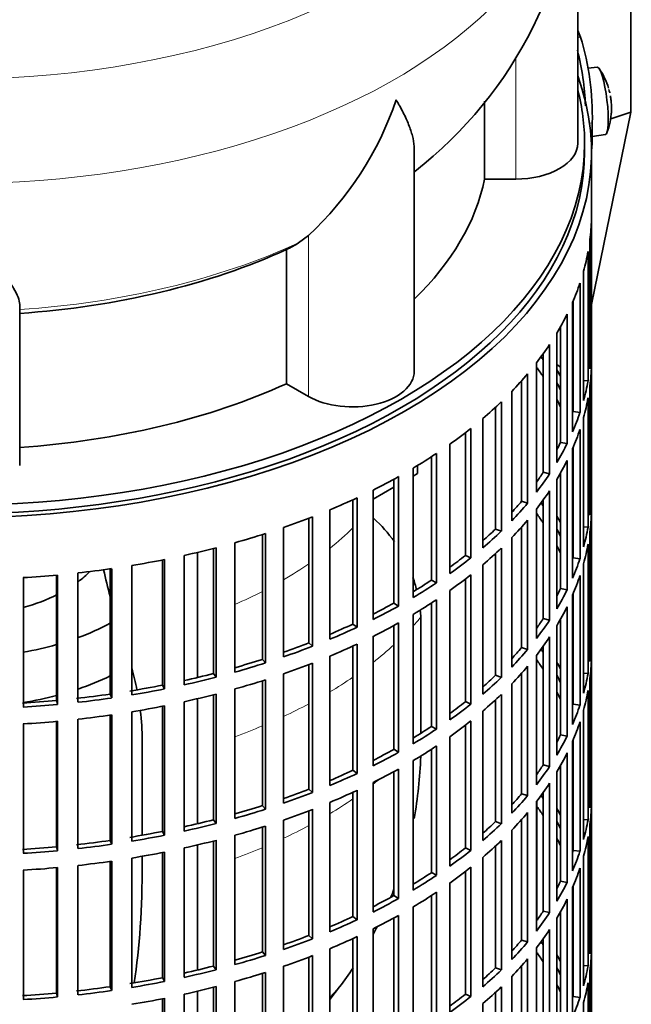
# Model space of a CAD drawing. Header units: millimetres. Extents: x 160 to 768, y -1620 to 1578.
# Tile 4 of 19: x 679 to 768, y -1510 to -1367. Entities that reach past the tile are written whole.
import ezdxf

# ---------------------------------------------------------------- set-up
doc = ezdxf.new("R2010")
doc.units = ezdxf.units.MM
for name, color, linetype in [('M5X8_UNI7687', 7, 'Continuous'), ('VSI134_DIFFUSORE', 7, 'Continuous'), ('VSI134_FILTRO_A', 7, 'Continuous'), ('VSI134_GIUNTO_8×', 7, 'Continuous'), ('VSI134_SUPPORTO_', 7, 'Continuous'), ('VSI134_TERMINALE', 7, 'Continuous')]:
    doc.layers.add(name, color=color, linetype=linetype)

# ---------------------------------------------------------------- blocks, each defined once
blk = doc.blocks.new('SE4')
at = {"layer": 'M5X8_UNI7687', "color": 7, "linetype": 'Continuous', "lineweight": 35}
for p, q in [((762.67, -1373.56), (761.37, -1373.69)), ((761.94, -1383.64), (763.87, -1383.35))]:
    blk.add_line(p, q, dxfattribs=at)
for centre, radius, start, end in [((754.75, -1379.5), 10, 16.6957, 35.0127), ((754.75, -1379.5), 10, 12.7429, 13.5278), ((1130.85, -1322.95), 370.34, 188.5064, 188.6141), ((754.75, -1379.5), 10, 338.98, 357.2751)]:
    blk.add_arc(centre, radius, start, end, dxfattribs=at)
for centre, major_axis, ratio, start_param, end_param in [((763.26, -1378.46), (0.6, -4.89), 0.169759, 0.004788, 3.136805), ((754.73, -1379.41), (-9.78, -2.08), 0.810411, 3.163117, 3.206609), ((754.77, -1379.63), (-9.94, -1.06), 0.589949, 3.053564, 3.168123), ((756.28, -1377.51), (7.36, -5.62), 0.747167, 0.443437, 0.593129)]:
    blk.add_ellipse(centre, major_axis=major_axis, ratio=ratio, start_param=start_param, end_param=end_param, dxfattribs=at)
at = {"layer": 'VSI134_DIFFUSORE', "color": 7, "linetype": 'Continuous', "lineweight": 35}
for p, q in [((759.85, -1384.61), (759.85, -1341.56)), ((746.32, -1378.49), (746.32, -1389.81)), ((736.13, -1417.68), (736.13, -1385.54)), ((746.32, -1389.81), (750.85, -1389.81)), ((720.76, -1398.01), (719.34, -1399.06)), ((717.56, -1400.03), (717.56, -1419.51)), ((678.85, -1431.38), (678.85, -1408.03)), ((717.56, -1419.51), (720.76, -1421.36))]:
    blk.add_line(p, q, dxfattribs=at)
at = {"layer": 'VSI134_DIFFUSORE', "color": 4, "linetype": 'Continuous', "lineweight": 9}
for p, q in [((750.85, -1389.81), (750.85, -1372.1)), ((720.76, -1421.36), (720.76, -1398.01))]:
    blk.add_line(p, q, dxfattribs=at)
at = {"layer": 'VSI134_DIFFUSORE', "color": 7, "linetype": 'Continuous', "lineweight": 35}
for centre, radius, start, end in [((698.53, -1340.36), 61.29, 307.9527, 358.8753), ((688.26, -1363.05), 47.73, 312.9143, 341.3628), ((711.43, -1386.67), 14.7, 294.6434, 302.5491)]:
    blk.add_arc(centre, radius, start, end, dxfattribs=at)
at = {"layer": 'VSI134_DIFFUSORE', "color": 4, "linetype": 'Continuous', "lineweight": 9}
for centre, major_axis, start_param, end_param in [((669.85, -1325.84), (85.67, 0), 2.812546, 6.283185), ((669.85, -1338.6), (-89.83, 0), 0, 3.20894), ((669.85, -1363.14), (79.5, 0), 4.82584, 5.384336)]:
    blk.add_ellipse(centre, major_axis=major_axis, ratio=0.57735, start_param=start_param, end_param=end_param, dxfattribs=at)
at = {"layer": 'VSI134_DIFFUSORE', "color": 7, "linetype": 'Continuous', "lineweight": 35}
for centre, major_axis, start_param, end_param in [((750.85, -1384.61), (-9, 0), 1.570796, 3.141593), ((669.85, -1384.61), (77, 0), 5.749077, 6.166034), ((669.85, -1365.14), (77, 0), 4.82954, 5.380636), ((727.13, -1417.68), (-9, 0), 0.785398, 3.141593), ((669.85, -1384.61), (77, 0), 4.82954, 5.380636)]:
    blk.add_ellipse(centre, major_axis=major_axis, ratio=0.57735, start_param=start_param, end_param=end_param, dxfattribs=at)
for points, knots in [([(736.13, -1385.55), (736.13, -1385.4), (736.12, -1385.24), (736.07, -1384.58), (735.99, -1384.07), (735.72, -1383.01), (735.53, -1382.46), (735.08, -1381.33), (734.82, -1380.75), (734.36, -1379.86), (734.2, -1379.55), (733.94, -1379.09), (733.86, -1378.94), (733.68, -1378.62), (733.58, -1378.46), (733.49, -1378.31)], [0.4604904, 0.4604904, 0.4604904, 0.4604904, 0.5, 0.5, 0.625, 0.625, 0.75, 0.75, 0.875, 0.875, 0.9375, 0.9375, 0.96875, 0.96875, 1, 1, 1, 1]), ([(678.85, -1408.03), (678.85, -1407.71), (678.76, -1407.35), (678.45, -1406.55), (678.23, -1406.11), (677.81, -1405.39), (677.66, -1405.14), (677.34, -1404.63), (677.17, -1404.36), (676.63, -1403.54), (676.23, -1402.96), (675.39, -1401.74), (674.94, -1401.1), (673.99, -1399.75), (673.5, -1399.04), (672.48, -1397.56), (671.96, -1396.79), (671.18, -1395.6), (670.91, -1395.2), (670.52, -1394.58), (670.38, -1394.37), (670.12, -1393.95), (669.98, -1393.74), (669.85, -1393.53)], [0, 0, 0, 0, 0.125, 0.125, 0.25, 0.25, 0.3125, 0.3125, 0.375, 0.375, 0.5, 0.5, 0.625, 0.625, 0.75, 0.75, 0.875, 0.875, 0.9375, 0.9375, 0.96875, 0.96875, 1, 1, 1, 1])]:
    blk.add_open_spline(points, degree=3, knots=knots, dxfattribs=at)
at = {"layer": 'VSI134_FILTRO_A', "color": 7, "linetype": 'Continuous', "lineweight": 35}
for p, q in [((761.85, -1549.95), (761.85, -1385.84)), ((761.84, -1395.69), (761.84, -1414.47)), ((761.62, -1398.58), (761.62, -1417.36)), ((761.36, -1400.32), (761.36, -1419.1)), ((760.7, -1403.18), (760.7, -1421.96)), ((760.18, -1404.9), (760.18, -1423.68)), ((759.2, -1407.48), (759.2, -1423.56)), ((759.09, -1407.72), (759.09, -1426.5)), ((758.31, -1409.41), (758.31, -1428.19)), ((757.36, -1411.22), (757.36, -1428.02)), ((756.81, -1412.16), (756.81, -1430.94)), ((755.77, -1413.81), (755.77, -1432.58)), ((761.62, -1414.47), (761.84, -1414.47)), ((754.85, -1415.14), (754.85, -1432.36)), ((753.86, -1416.47), (753.86, -1435.25)), ((761.84, -1416.92), (761.84, -1435.7)), ((751.69, -1419.08), (751.69, -1436.57)), ((752.58, -1418.06), (752.58, -1436.84)), ((760.7, -1419.05), (761.36, -1419.1)), ((761.62, -1419.81), (761.62, -1438.59)), ((750.27, -1420.62), (750.27, -1439.4)), ((761.36, -1421.55), (761.36, -1440.33)), ((747.91, -1422.93), (747.91, -1440.6)), ((748.76, -1422.13), (748.76, -1440.91)), ((746.07, -1424.57), (746.07, -1443.35)), ((759.2, -1423.56), (760.18, -1423.68)), ((760.7, -1424.41), (760.7, -1443.19)), ((744.33, -1426), (744.33, -1444.78)), ((760.18, -1426.13), (760.18, -1444.91)), ((743.54, -1426.62), (743.54, -1444.43)), ((741.29, -1428.29), (741.29, -1447.07)), ((757.36, -1428.02), (758.31, -1428.19)), ((759.09, -1428.95), (759.09, -1447.73)), ((759.2, -1428.7), (759.2, -1444.79)), ((738.61, -1430.11), (738.61, -1448.02)), ((739.34, -1429.63), (739.34, -1448.41)), ((735.97, -1431.76), (735.97, -1450.53)), ((758.31, -1430.64), (758.31, -1449.42)), ((733.15, -1433.37), (733.15, -1451.35)), ((733.82, -1432.99), (733.82, -1451.77)), ((754.85, -1432.36), (755.77, -1432.58)), ((757.36, -1432.44), (757.36, -1449.24)), ((756.81, -1433.39), (756.81, -1452.17)), ((727.82, -1436.07), (727.82, -1454.84)), ((730.14, -1434.94), (730.14, -1453.72)), ((755.77, -1435.03), (755.77, -1453.81)), ((761.62, -1435.7), (761.84, -1435.7)), ((727.21, -1436.35), (727.21, -1454.39)), ((751.69, -1436.57), (752.58, -1436.84)), ((754.85, -1436.37), (754.85, -1453.59)), ((720.83, -1439.03), (720.83, -1457.12)), ((721.37, -1438.83), (721.37, -1457.6)), ((723.85, -1437.82), (723.85, -1456.6)), ((753.86, -1437.7), (753.86, -1456.48)), ((761.84, -1438.15), (761.84, -1456.93)), ((717.15, -1440.38), (717.15, -1459.16)), ((751.69, -1440.31), (751.69, -1457.8)), ((752.58, -1439.29), (752.58, -1458.07)), ((760.7, -1440.28), (761.36, -1440.33)), ((714.07, -1441.4), (714.07, -1459.52)), ((714.53, -1441.25), (714.53, -1460.03)), ((747.91, -1440.6), (748.76, -1440.91)), ((750.27, -1441.85), (750.27, -1460.63)), ((761.62, -1441.04), (761.62, -1459.82)), ((707.35, -1443.32), (707.35, -1462.1)), ((710.1, -1442.58), (710.1, -1461.36)), ((748.76, -1443.36), (748.76, -1462.14)), ((761.36, -1442.78), (761.36, -1461.56)), ((702.73, -1444.43), (702.73, -1463.21)), ((706.97, -1443.42), (706.97, -1461.57)), ((743.54, -1444.43), (744.33, -1444.78)), ((747.91, -1444.16), (747.91, -1461.83)), ((759.2, -1444.79), (760.18, -1444.91)), ((695.12, -1445.89), (695.12, -1464.67)), ((699.59, -1445.08), (699.59, -1463.25)), ((699.89, -1445.02), (699.89, -1463.8)), ((746.07, -1445.79), (746.07, -1464.57)), ((760.7, -1445.64), (760.7, -1464.42)), ((679.38, -1447.65), (679.38, -1466.43)), ((684.2, -1447.29), (684.2, -1465.48)), ((684.33, -1447.27), (684.33, -1466.05)), ((687.31, -1446.97), (687.31, -1465.75)), ((691.98, -1446.38), (691.98, -1464.56)), ((692.2, -1446.35), (692.2, -1465.12)), ((744.33, -1447.23), (744.33, -1466.01)), ((760.18, -1447.36), (760.18, -1466.14)), ((738.61, -1448.02), (739.34, -1448.41)), ((743.54, -1447.85), (743.54, -1465.65)), ((741.29, -1449.52), (741.29, -1468.3)), ((757.36, -1449.24), (758.31, -1449.42)), ((759.09, -1450.18), (759.09, -1468.96)), ((759.2, -1449.93), (759.2, -1466.02)), ((733.15, -1451.35), (733.82, -1451.77)), ((738.61, -1451.34), (738.61, -1469.25)), ((739.34, -1450.86), (739.34, -1469.64)), ((758.31, -1451.87), (758.31, -1470.65)), ((735.97, -1452.98), (735.97, -1471.76)), ((727.21, -1454.39), (727.82, -1454.84)), ((733.15, -1454.59), (733.15, -1472.57)), ((733.82, -1454.22), (733.82, -1473)), ((754.85, -1453.59), (755.77, -1453.81)), ((756.81, -1454.62), (756.81, -1473.4)), ((757.36, -1453.67), (757.36, -1470.47)), ((730.14, -1456.17), (730.14, -1474.95)), ((720.83, -1457.12), (721.37, -1457.6)), ((727.21, -1457.58), (727.21, -1475.62)), ((727.82, -1457.29), (727.82, -1476.07)), ((754.85, -1457.6), (754.85, -1474.82)), ((755.77, -1456.26), (755.77, -1475.04)), ((761.62, -1456.93), (761.84, -1456.93)), ((723.85, -1459.05), (723.85, -1477.83)), ((751.69, -1457.8), (752.58, -1458.07)), ((753.86, -1458.93), (753.86, -1477.71)), ((714.07, -1459.52), (714.53, -1460.03)), ((720.83, -1460.26), (720.83, -1478.35)), ((721.37, -1460.05), (721.37, -1478.83)), ((752.58, -1460.51), (752.58, -1479.29)), ((761.84, -1459.38), (761.84, -1478.16)), ((706.97, -1461.57), (707.35, -1462.1)), ((717.15, -1461.61), (717.15, -1480.38)), ((747.91, -1461.83), (748.76, -1462.14)), ((751.69, -1461.54), (751.69, -1479.03)), ((760.7, -1461.51), (761.36, -1461.56)), ((699.59, -1463.25), (699.89, -1463.8)), ((714.07, -1462.63), (714.07, -1480.75)), ((714.53, -1462.48), (714.53, -1481.26)), ((750.27, -1463.08), (750.27, -1481.85)), ((761.62, -1462.26), (761.62, -1481.04)), ((691.98, -1464.56), (692.2, -1465.12)), ((706.97, -1464.65), (706.97, -1482.8)), ((707.35, -1464.55), (707.35, -1483.33)), ((710.1, -1463.81), (710.1, -1482.59)), ((748.76, -1464.59), (748.76, -1483.37)), ((761.36, -1464.01), (761.36, -1482.79)), ((684.2, -1465.48), (684.33, -1466.05)), ((702.73, -1465.66), (702.73, -1484.44)), ((743.54, -1465.65), (744.33, -1466.01)), ((747.91, -1465.39), (747.91, -1483.06)), ((759.2, -1466.02), (760.18, -1466.14)), ((691.98, -1467.61), (691.98, -1485.79)), ((692.2, -1467.57), (692.2, -1486.35)), ((695.12, -1467.12), (695.12, -1485.9)), ((699.59, -1466.31), (699.59, -1484.48)), ((699.89, -1466.25), (699.89, -1485.03)), ((746.07, -1467.02), (746.07, -1485.8)), ((760.7, -1466.87), (760.7, -1485.65)), ((679.38, -1468.88), (679.38, -1487.66)), ((684.2, -1468.51), (684.2, -1486.71)), ((684.33, -1468.5), (684.33, -1487.28)), ((687.31, -1468.2), (687.31, -1486.98)), ((743.54, -1469.08), (743.54, -1486.88)), ((744.33, -1468.46), (744.33, -1487.24)), ((760.18, -1468.59), (760.18, -1487.37)), ((738.61, -1469.25), (739.34, -1469.64)), ((757.36, -1470.47), (758.31, -1470.65)), ((741.29, -1470.75), (741.29, -1489.53)), ((759.09, -1471.41), (759.09, -1490.19)), ((759.2, -1471.16), (759.2, -1487.24)), ((733.15, -1472.57), (733.82, -1473)), ((738.61, -1472.57), (738.61, -1490.47)), ((739.34, -1472.09), (739.34, -1490.86)), ((758.31, -1473.1), (758.31, -1491.88)), ((735.97, -1474.21), (735.97, -1492.99)), ((727.21, -1475.62), (727.82, -1476.07)), ((733.15, -1475.82), (733.15, -1493.8)), ((733.82, -1475.45), (733.82, -1494.23)), ((754.85, -1474.82), (755.77, -1475.04)), ((756.81, -1475.85), (756.81, -1494.63)), ((757.36, -1474.9), (757.36, -1491.7)), ((730.14, -1477.4), (730.14, -1496.18)), ((755.77, -1477.49), (755.77, -1496.27)), ((720.83, -1478.35), (721.37, -1478.83)), ((727.21, -1478.81), (727.21, -1496.84)), ((727.82, -1478.52), (727.82, -1497.3)), ((751.69, -1479.03), (752.58, -1479.29)), ((754.85, -1478.83), (754.85, -1496.05)), ((761.62, -1478.15), (761.84, -1478.16)), ((723.85, -1480.28), (723.85, -1499.06)), ((753.86, -1480.16), (753.86, -1498.94)), ((714.07, -1480.75), (714.53, -1481.26)), ((720.83, -1481.49), (720.83, -1499.58)), ((721.37, -1481.28), (721.37, -1500.06)), ((752.58, -1481.74), (752.58, -1500.52)), ((761.84, -1480.61), (761.84, -1499.39)), ((706.97, -1482.8), (707.35, -1483.33)), ((717.15, -1482.83), (717.15, -1501.61)), ((747.91, -1483.06), (748.76, -1483.37)), ((751.69, -1482.77), (751.69, -1500.26)), ((760.7, -1482.74), (761.36, -1482.79)), ((699.59, -1484.48), (699.89, -1485.03)), ((714.07, -1483.86), (714.07, -1501.98)), ((714.53, -1483.71), (714.53, -1502.49)), ((750.27, -1484.3), (750.27, -1503.08)), ((761.62, -1483.49), (761.62, -1502.27)), ((691.98, -1485.79), (692.2, -1486.35)), ((706.97, -1485.88), (706.97, -1504.03)), ((707.35, -1485.78), (707.35, -1504.56)), ((710.1, -1485.04), (710.1, -1503.82)), ((748.76, -1485.82), (748.76, -1504.6)), ((761.36, -1485.23), (761.36, -1504.01)), ((684.2, -1486.71), (684.33, -1487.28)), ((699.59, -1487.54), (699.59, -1505.71)), ((699.89, -1487.48), (699.89, -1506.26)), ((702.73, -1486.88), (702.73, -1505.66)), ((743.54, -1486.88), (744.33, -1487.24)), ((747.91, -1486.61), (747.91, -1504.29)), ((759.2, -1487.24), (760.18, -1487.37)), ((691.98, -1488.83), (691.98, -1507.02)), ((692.2, -1488.8), (692.2, -1507.58)), ((695.12, -1488.35), (695.12, -1507.13)), ((746.07, -1488.25), (746.07, -1507.03)), ((760.7, -1488.1), (760.7, -1506.88)), ((679.38, -1490.11), (679.38, -1508.89)), ((684.2, -1489.74), (684.2, -1507.94)), ((684.33, -1489.73), (684.33, -1508.51)), ((687.31, -1489.43), (687.31, -1508.21)), ((738.61, -1490.47), (739.34, -1490.86)), ((743.54, -1490.31), (743.54, -1508.11)), ((744.33, -1489.68), (744.33, -1508.46)), ((760.18, -1489.82), (760.18, -1508.6)), ((757.36, -1491.7), (758.31, -1491.88)), ((739.34, -1493.31), (739.34, -1512.09)), ((741.29, -1491.97), (741.29, -1510.75)), ((759.09, -1492.64), (759.09, -1511.42)), ((759.2, -1492.39), (759.2, -1508.47)), ((733.15, -1493.8), (733.82, -1494.23)), ((738.61, -1493.8), (738.61, -1511.7)), ((758.31, -1494.33), (758.31, -1513.1)), ((735.97, -1495.44), (735.97, -1514.22)), ((754.85, -1496.05), (755.77, -1496.27)), ((757.36, -1496.13), (757.36, -1512.93)), ((727.21, -1496.84), (727.82, -1497.3)), ((733.15, -1497.05), (733.15, -1515.03)), ((733.82, -1496.68), (733.82, -1515.46)), ((756.81, -1497.08), (756.81, -1515.86)), ((730.14, -1498.63), (730.14, -1517.41)), ((755.77, -1498.72), (755.77, -1517.5)), ((720.83, -1499.58), (721.37, -1500.06)), ((727.21, -1500.04), (727.21, -1518.07)), ((727.82, -1499.75), (727.82, -1518.53)), ((751.69, -1500.26), (752.58, -1500.52)), ((754.85, -1500.06), (754.85, -1517.28)), ((761.62, -1499.38), (761.84, -1499.39)), ((723.85, -1501.51), (723.85, -1520.29)), ((753.86, -1501.39), (753.86, -1520.17)), ((761.84, -1501.84), (761.84, -1520.62)), ((714.07, -1501.98), (714.53, -1502.49)), ((720.83, -1502.72), (720.83, -1520.8)), ((721.37, -1502.51), (721.37, -1521.29)), ((752.58, -1502.97), (752.58, -1521.75)), ((706.97, -1504.03), (707.35, -1504.56)), ((717.15, -1504.06), (717.15, -1522.84)), ((747.91, -1504.29), (748.76, -1504.6)), ((751.69, -1504), (751.69, -1521.49)), ((760.7, -1503.96), (761.36, -1504.01)), ((761.62, -1504.72), (761.62, -1523.5)), ((699.59, -1505.71), (699.89, -1506.26)), ((714.07, -1505.08), (714.07, -1523.2)), ((714.53, -1504.94), (714.53, -1523.72)), ((750.27, -1505.53), (750.27, -1524.31)), ((691.98, -1507.02), (692.2, -1507.58)), ((706.97, -1507.11), (706.97, -1525.25)), ((707.35, -1507.01), (707.35, -1525.79)), ((710.1, -1506.27), (710.1, -1525.05)), ((748.76, -1507.05), (748.76, -1525.83)), ((761.36, -1506.46), (761.36, -1525.24)), ((684.2, -1507.94), (684.33, -1508.51)), ((699.59, -1508.77), (699.59, -1526.94)), ((699.89, -1508.71), (699.89, -1527.49)), ((702.73, -1508.11), (702.73, -1526.89)), ((743.54, -1508.11), (744.33, -1508.46)), ((747.91, -1507.84), (747.91, -1525.52)), ((759.2, -1508.47), (760.18, -1508.6)), ((746.07, -1509.48), (746.07, -1528.26)), ((760.7, -1509.33), (760.7, -1528.11))]:
    blk.add_line(p, q, dxfattribs=at)
for centre, major_axis, start_param, end_param in [((669.85, -1385.84), (-92, 0), -0.208894, 3.350487), ((669.85, -1385.84), (-91, 0), 0, 3.141593), ((669.85, -1394.82), (92, 0), 6.212375, 6.266729), ((669.85, -1394.82), (92, 0), -0.158077, -0.103722), ((669.85, -1394.82), (92, 0), -0.245343, -0.190989), ((669.85, -1394.82), (92, 0), -0.33261, -0.278255), ((669.85, -1394.82), (92, 0), -0.419876, -0.365522), ((669.85, -1413.6), (92, 0), 6.212375, 6.266729), ((669.85, -1434.83), (91, 0), 0.365223, 0.374965), ((669.85, -1437.28), (91, 0), 0.365223, 0.394539), ((669.85, -1434.83), (92, 0), 0.313806, 0.33261), ((669.85, -1416.05), (92, 0), 6.212375, 6.266729), ((669.85, -1394.82), (92, 0), -0.507143, -0.452788), ((669.85, -1434.83), (91, 0), 0.277957, 0.299174), ((669.85, -1413.6), (92, 0), -0.158077, -0.103722), ((669.85, -1437.28), (91, 0), 0.277957, 0.299174), ((669.85, -1416.05), (92, 0), -0.158077, -0.103722), ((669.85, -1394.82), (92, 0), -0.594409, -0.540055), ((669.85, -1413.6), (92, 0), -0.245343, -0.190989), ((669.85, -1394.82), (92, 0), -0.681676, -0.627321), ((669.85, -1416.05), (92, 0), -0.245343, -0.190989), ((669.85, -1413.6), (91, 0), -0.299174, -0.277957), ((669.85, -1413.6), (92, 0), -0.33261, -0.278255), ((669.85, -1394.82), (92, 0), -0.768942, -0.714588), ((669.85, -1416.05), (92, 0), -0.33261, -0.278255), ((669.85, -1394.82), (92, 0), -0.856209, -0.801854), ((669.85, -1413.6), (91, 0), -0.394539, -0.365223), ((669.85, -1413.6), (92, 0), -0.419876, -0.365522), ((669.85, -1394.82), (92, 0), -0.943475, -0.889121), ((669.85, -1416.05), (92, 0), -0.419876, -0.365522), ((669.85, -1434.83), (92, 0), 6.212375, 6.266729), ((669.85, -1413.6), (91, 0), -0.486998, -0.45249), ((669.85, -1413.6), (92, 0), -0.507143, -0.452788), ((669.85, -1456.06), (91, 0), 0.365223, 0.374965), ((669.85, -1394.82), (92, 0), -1.030742, -0.976387), ((669.85, -1458.51), (91, 0), 0.365223, 0.394539), ((669.85, -1456.06), (92, 0), 0.313806, 0.33261), ((669.85, -1437.28), (92, 0), 6.212375, 6.266729), ((669.85, -1416.05), (92, 0), -0.507143, -0.452788), ((669.85, -1434.83), (92, 0), -0.158077, -0.103722), ((669.85, -1394.82), (92, 0), -1.118008, -1.063654), ((669.85, -1413.6), (91, 0), -0.577951, -0.539756), ((669.85, -1413.6), (92, 0), -0.594409, -0.540055), ((669.85, -1456.06), (91, 0), 0.277957, 0.299174), ((669.85, -1394.82), (92, 0), -1.205275, -1.15092), ((669.85, -1416.05), (92, 0), -0.594409, -0.540055), ((669.85, -1458.51), (91, 0), 0.277957, 0.299174), ((669.85, -1437.28), (92, 0), -0.158077, -0.103722), ((669.85, -1413.6), (91, 0), -0.668018, -0.627022), ((669.85, -1413.6), (92, 0), -0.681676, -0.627321), ((669.85, -1394.82), (92, 0), -1.292541, -1.238186), ((669.85, -1434.83), (92, 0), -0.245343, -0.190989), ((669.85, -1394.82), (92, 0), -1.467074, -1.412719), ((669.85, -1394.82), (92, 0), -1.379807, -1.325453), ((669.85, -1416.05), (92, 0), -0.681676, -0.627321), ((669.85, -1437.28), (92, 0), -0.245343, -0.190989), ((669.85, -1413.6), (91, 0), -0.757518, -0.714289), ((669.85, -1413.6), (92, 0), -0.768942, -0.714588), ((669.85, -1434.83), (91, 0), -0.299174, -0.277957), ((669.85, -1434.83), (92, 0), -0.33261, -0.278255), ((669.85, -1413.6), (91, 0), -0.846635, -0.801555), ((669.85, -1413.6), (92, 0), -0.856209, -0.801854), ((669.85, -1416.05), (92, 0), -0.768942, -0.714588), ((669.85, -1437.28), (92, 0), -0.33261, -0.278255), ((669.85, -1413.6), (91, 0), -0.935485, -0.888822), ((669.85, -1416.05), (92, 0), -0.856209, -0.801854), ((669.85, -1434.83), (91, 0), -0.394539, -0.365223), ((669.85, -1434.83), (92, 0), -0.419876, -0.365522), ((669.85, -1413.6), (92, 0), -0.943475, -0.889121), ((669.85, -1413.6), (91, 0), -1.024141, -0.976088), ((669.85, -1413.6), (92, 0), -1.030742, -0.976387), ((669.85, -1416.05), (92, 0), -0.943475, -0.889121), ((669.85, -1437.28), (92, 0), -0.419876, -0.365522), ((669.85, -1456.06), (92, 0), 6.212375, 6.266729), ((669.85, -1434.83), (91, 0), -0.486998, -0.45249), ((669.85, -1434.83), (92, 0), -0.507143, -0.452788), ((669.85, -1477.29), (91, 0), 0.365223, 0.374965), ((669.85, -1413.6), (91, 0), -1.112655, -1.063355), ((669.85, -1413.6), (92, 0), -1.118008, -1.063654), ((669.85, -1416.05), (92, 0), -1.030742, -0.976387), ((669.85, -1437.28), (92, 0), -0.507143, -0.452788), ((669.85, -1479.74), (91, 0), 0.365223, 0.394539), ((669.85, -1477.29), (92, 0), 0.313806, 0.33261), ((669.85, -1458.51), (92, 0), 6.212375, 6.266729), ((669.85, -1413.6), (91, 0), -1.201065, -1.150621), ((669.85, -1434.83), (91, 0), -0.577951, -0.539756), ((669.85, -1477.29), (91, 0), 0.277957, 0.299174), ((669.85, -1456.06), (92, 0), -0.158077, -0.103722), ((669.85, -1413.6), (91, 0), -1.29284, -1.237888), ((669.85, -1413.6), (92, 0), -1.205275, -1.15092), ((669.85, -1416.05), (92, 0), -1.118008, -1.063654), ((669.85, -1434.83), (92, 0), -0.594409, -0.540055), ((669.85, -1413.6), (91, 0), -1.380106, -1.325154), ((669.85, -1413.6), (92, 0), -1.292541, -1.238186), ((669.85, -1416.05), (92, 0), -1.205275, -1.15092), ((669.85, -1437.28), (92, 0), -0.594409, -0.540055), ((669.85, -1479.74), (91, 0), 0.277957, 0.299174), ((669.85, -1458.51), (92, 0), -0.158077, -0.103722), ((669.85, -1413.6), (91, 0), -1.467373, -1.412421), ((669.85, -1413.6), (92, 0), -1.467074, -1.412719), ((669.85, -1413.6), (92, 0), -1.379807, -1.325453), ((669.85, -1434.83), (91, 0), -0.668018, -0.627022), ((669.85, -1434.83), (92, 0), -0.681676, -0.627321), ((669.85, -1456.06), (92, 0), -0.245343, -0.190989), ((669.85, -1416.05), (92, 0), -1.379807, -1.325453), ((669.85, -1416.05), (92, 0), -1.292541, -1.238186), ((669.85, -1416.05), (92, 0), -1.467074, -1.412719), ((669.85, -1437.28), (92, 0), -0.681676, -0.627321), ((669.85, -1458.51), (92, 0), -0.245343, -0.190989), ((669.85, -1434.83), (91, 0), -0.757518, -0.714289), ((669.85, -1434.83), (92, 0), -0.768942, -0.714588), ((669.85, -1456.06), (91, 0), -0.299174, -0.277957), ((669.85, -1456.06), (92, 0), -0.33261, -0.278255), ((669.85, -1434.83), (91, 0), -0.846635, -0.801555), ((669.85, -1434.83), (92, 0), -0.856209, -0.801854), ((669.85, -1437.28), (92, 0), -0.768942, -0.714588), ((669.85, -1458.51), (92, 0), -0.33261, -0.278255), ((669.85, -1434.83), (91, 0), -0.935485, -0.888822), ((669.85, -1434.83), (92, 0), -0.943475, -0.889121), ((669.85, -1437.28), (92, 0), -0.856209, -0.801854), ((669.85, -1456.06), (91, 0), -0.394539, -0.365223), ((669.85, -1456.06), (92, 0), -0.419876, -0.365522), ((669.85, -1458.51), (92, 0), -0.419876, -0.365522), ((669.85, -1434.83), (91, 0), -1.024141, -0.976088), ((669.85, -1434.83), (92, 0), -1.030742, -0.976387), ((669.85, -1437.28), (92, 0), -0.943475, -0.889121), ((669.85, -1456.06), (91, 0), -0.486998, -0.45249), ((669.85, -1477.29), (92, 0), 6.212375, 6.266729), ((669.85, -1456.06), (92, 0), -0.507143, -0.452788), ((669.85, -1498.51), (91, 0), 0.365223, 0.374965), ((669.85, -1434.83), (91, 0), -1.112655, -1.063355), ((669.85, -1434.83), (92, 0), -1.118008, -1.063654), ((669.85, -1437.28), (92, 0), -1.030742, -0.976387), ((669.85, -1458.51), (92, 0), -0.507143, -0.452788), ((669.85, -1500.96), (91, 0), 0.365223, 0.392699), ((669.85, -1498.51), (92, 0), 0.313806, 0.33261), ((669.85, -1479.74), (92, 0), 6.212375, 6.266729), ((669.85, -1434.83), (91, 0), -1.201065, -1.150621), ((669.85, -1434.83), (92, 0), -1.205275, -1.15092), ((669.85, -1456.06), (91, 0), -0.577951, -0.539756), ((669.85, -1456.06), (92, 0), -0.594409, -0.540055), ((669.85, -1498.51), (91, 0), 0.277957, 0.299174), ((669.85, -1477.29), (92, 0), -0.158077, -0.103722), ((669.85, -1434.83), (91, 0), -1.29284, -1.237888), ((669.85, -1437.28), (92, 0), -1.118008, -1.063654), ((669.85, -1434.83), (91, 0), -1.380106, -1.325154), ((669.85, -1434.83), (92, 0), -1.292541, -1.238186), ((669.85, -1437.28), (92, 0), -1.205275, -1.15092), ((669.85, -1458.51), (92, 0), -0.594409, -0.540055), ((669.85, -1500.96), (91, 0), 0.277957, 0.299174), ((669.85, -1498.51), (92, 0), 0.240575, 0.245343), ((669.85, -1479.74), (92, 0), -0.158077, -0.103722), ((669.85, -1434.83), (91, 0), -1.467373, -1.412421), ((669.85, -1434.83), (92, 0), -1.467074, -1.412719), ((669.85, -1434.83), (92, 0), -1.379807, -1.325453), ((669.85, -1437.28), (92, 0), -1.292541, -1.238186), ((669.85, -1456.06), (91, 0), -0.668018, -0.627022), ((669.85, -1456.06), (92, 0), -0.681676, -0.627321), ((669.85, -1477.29), (91, 0), -0.196715, -0.19069), ((669.85, -1477.29), (92, 0), -0.245343, -0.190989), ((669.85, -1437.28), (92, 0), -1.379807, -1.325453), ((669.85, -1437.28), (92, 0), -1.467074, -1.412719), ((669.85, -1456.06), (91, 0), -0.757518, -0.714289), ((669.85, -1458.51), (92, 0), -0.681676, -0.627321), ((669.85, -1479.74), (92, 0), -0.245343, -0.190989), ((669.85, -1456.06), (92, 0), -0.768942, -0.714588), ((669.85, -1477.29), (91, 0), -0.299174, -0.277957), ((669.85, -1477.29), (92, 0), -0.33261, -0.278255), ((669.85, -1458.51), (92, 0), -0.768942, -0.714588), ((669.85, -1456.06), (91, 0), -0.846635, -0.801555), ((669.85, -1456.06), (92, 0), -0.856209, -0.801854), ((669.85, -1479.74), (92, 0), -0.33261, -0.278255), ((669.85, -1477.29), (91, 0), -0.394539, -0.365223), ((669.85, -1456.06), (91, 0), -0.935485, -0.888822), ((669.85, -1456.06), (92, 0), -0.943475, -0.889121), ((669.85, -1458.51), (92, 0), -0.856209, -0.801854), ((669.85, -1477.29), (92, 0), -0.419876, -0.365522), ((669.85, -1479.74), (92, 0), -0.419876, -0.365522), ((669.85, -1456.06), (91, 0), -1.024141, -0.976088), ((669.85, -1456.06), (92, 0), -1.030742, -0.976387), ((669.85, -1458.51), (92, 0), -0.943475, -0.889121), ((669.85, -1477.29), (91, 0), -0.486998, -0.45249), ((669.85, -1477.29), (92, 0), -0.507143, -0.452788), ((669.85, -1519.74), (91, 0), 0.365223, 0.374965), ((669.85, -1498.51), (92, 0), 6.212375, 6.266729), ((669.85, -1500.96), (92, 0), 6.212375, 6.266729), ((669.85, -1456.06), (91, 0), -1.112655, -1.063355), ((669.85, -1456.06), (92, 0), -1.118008, -1.063654), ((669.85, -1458.51), (92, 0), -1.030742, -0.976387), ((669.85, -1479.74), (92, 0), -0.507143, -0.452788), ((669.85, -1522.19), (91, 0), 0.365223, 0.394539), ((669.85, -1519.74), (92, 0), 0.313806, 0.33261), ((669.85, -1456.06), (91, 0), -1.201065, -1.150621), ((669.85, -1456.06), (92, 0), -1.205275, -1.15092), ((669.85, -1477.29), (91, 0), -0.577951, -0.539756), ((669.85, -1477.29), (92, 0), -0.594409, -0.540055), ((669.85, -1519.74), (91, 0), 0.277957, 0.299174), ((669.85, -1498.51), (92, 0), -0.158077, -0.103722), ((669.85, -1456.06), (91, 0), -1.29284, -1.237888), ((669.85, -1458.51), (92, 0), -1.118008, -1.063654), ((669.85, -1456.06), (91, 0), -1.380106, -1.325154), ((669.85, -1456.06), (92, 0), -1.379807, -1.325453), ((669.85, -1456.06), (92, 0), -1.292541, -1.238186), ((669.85, -1458.51), (92, 0), -1.205275, -1.15092), ((669.85, -1479.74), (92, 0), -0.594409, -0.540055), ((669.85, -1522.19), (91, 0), 0.277957, 0.299174), ((669.85, -1500.96), (92, 0), -0.158077, -0.103722), ((669.85, -1456.06), (91, 0), -1.467373, -1.412421), ((669.85, -1456.06), (92, 0), -1.467074, -1.412719), ((669.85, -1458.51), (92, 0), -1.292541, -1.238186), ((669.85, -1477.29), (91, 0), -0.668018, -0.627022), ((669.85, -1477.29), (92, 0), -0.681676, -0.627321), ((669.85, -1498.51), (92, 0), -0.245343, -0.190989)]:
    blk.add_ellipse(centre, major_axis=major_axis, ratio=0.57735, start_param=start_param, end_param=end_param, dxfattribs=at)
at = {"layer": 'VSI134_GIUNTO_8×', "color": 7, "linetype": 'Continuous', "lineweight": 35}
for centre, major_axis, start_param, end_param in [((669.85, -1440.54), (-22, 0), -3.795301, -3.653859), ((669.85, -1440.54), (-22, 0), 2.018583, 2.287896), ((669.85, -1440.54), (-32.5, 0), -4.14508, -3.963396), ((669.85, -1440.54), (-32.5, 0), -4.414934, -4.255007), ((669.85, -1446.64), (-34.5, 0), -4.181601, -4.016029), ((669.85, -1446.64), (-34.5, 0), -4.432658, -4.283346)]:
    blk.add_ellipse(centre, major_axis=major_axis, ratio=0.57735, start_param=start_param, end_param=end_param, dxfattribs=at)
at = {"layer": 'VSI134_SUPPORTO_', "color": 7, "linetype": 'Continuous', "lineweight": 35}
for p, q in [((760.85, -1385.84), (760.85, -1384.61)), ((736.61, -1432.54), (736.61, -1431.37)), ((736.61, -1432.54), (735.97, -1432.91)), ((733.15, -1434.54), (730.14, -1436.27)), ((704.67, -1443.98), (704.67, -1462.14)), ((737.07, -1470.24), (737.07, -1453.4)), ((704.67, -1465.21), (704.67, -1483.37)), ((696.64, -1485.04), (696.64, -1471.17)), ((753.92, -1480.08), (753.92, -1497.39)), ((704.67, -1486.44), (704.67, -1504.6)), ((696.64, -1489.22), (696.64, -1488.09)), ((704.67, -1507.67), (704.67, -1525.83)), ((723.85, -1508.89), (725.28, -1507.05))]:
    blk.add_line(p, q, dxfattribs=at)
for centre, radius, start, end in [((716.2, -1454.53), 20.9, 35.4329, 47.7987), ((716.2, -1454.53), 20.9, 14.0259, 19.2298), ((716.2, -1454.53), 20.9, 3.1007, 5.7566), ((678.87, -1471.92), 58.21, 349.4038, 358.3179), ((678.87, -1471.92), 58.21, 337.6143, 338.8982), ((678.87, -1471.92), 58.21, 331.7684, 333.0367), ((678.87, -1471.92), 58.21, 322.877, 326.2091)]:
    blk.add_arc(centre, radius, start, end, dxfattribs=at)
for centre, major_axis, ratio, start_param, end_param in [((669.85, -1384.61), (91, 0), 0.57735, 2.993207, 6.283185), ((669.85, -1384.61), (91, 0), 0.57735, 0, 0.148386), ((702, -1445.38), (-8.14, 34.04), 0.31246, 1.529366, 1.643573), ((690.9, -1463.17), (3.49, -14.59), 0.31246, 1.44286, 1.661698), ((690.9, -1463.17), (3.49, -14.59), 0.31246, 0.917533, 1.237075), ((662.2, -1441.21), (20.93, -87.53), 0.31246, 0.65805, 0.917533)]:
    blk.add_ellipse(centre, major_axis=major_axis, ratio=ratio, start_param=start_param, end_param=end_param, dxfattribs=at)
at = {"layer": 'VSI134_SUPPORTO_', "color": 4, "linetype": 'Continuous', "lineweight": 9}
for centre, major_axis, start_param, end_param in [((669.85, -1420.9), (66.6, 0), -0.625209, -0.533057), ((669.85, -1420.9), (66.6, 0), -0.780897, -0.698932), ((669.85, -1420.9), (66.6, 0), -0.921885, -0.844673), ((669.85, -1434.2), (75, 0), -0.491682, -0.459415), ((669.85, -1434.2), (75, 0), -0.63707, -0.566131), ((669.85, -1434.2), (75, 0), -0.766956, -0.70007), ((669.85, -1434.2), (75, 0), -0.888301, -0.823319), ((669.85, -1434.2), (75, 0), -1.004352, -0.94022), ((669.85, -1451.88), (75, 0), -0.63707, -0.618187), ((669.85, -1451.88), (75, 0), -0.766956, -0.70007), ((669.85, -1451.88), (75, 0), -0.888301, -0.823319), ((669.85, -1451.88), (75, 0), -1.004352, -0.94022), ((669.85, -1490.67), (62.27, 0), -0.521266, -0.473078)]:
    blk.add_ellipse(centre, major_axis=major_axis, ratio=0.57735, start_param=start_param, end_param=end_param, dxfattribs=at)
at = {"layer": 'VSI134_TERMINALE', "color": 7, "linetype": 'Continuous', "lineweight": 35}
for p, q in [((767.56, -1352.52), (767.56, -1380.08)), ((761.85, -1408), (767.56, -1380.08)), ((764.63, -1381.05), (767.56, -1380.08)), ((761.95, -1381.65), (761.95, -1383.29)), ((757.36, -1417.09), (756.81, -1416.7))]:
    blk.add_line(p, q, dxfattribs=at)
at = {"layer": 'VSI134_TERMINALE', "color": 4, "linetype": 'Continuous', "lineweight": 9}
for p, q in [((759.85, -1369.23), (760.27, -1369.19)), ((761.57, -1381.68), (761.95, -1381.65)), ((761.95, -1383.29), (761.75, -1383.3))]:
    blk.add_line(p, q, dxfattribs=at)
at = {"layer": 'VSI134_TERMINALE', "color": 7, "linetype": 'Continuous', "lineweight": 35}
for centre, radius, start, end in [((723.34, -1380.52), 38.63, 358.3189, 17.0497), ((724.09, -1380.38), 36.9, 1.8709, 14.5372)]:
    blk.add_arc(centre, radius, start, end, dxfattribs=at)
blk.add_ellipse((669.85, -1381.76), major_axis=(93, 0), ratio=0.57735, start_param=0.236132, end_param=0.254688, dxfattribs=at)
blk.add_open_spline([(761.95, -1383.29), (761.95, -1383.77), (761.94, -1384.22), (761.92, -1384.82), (761.91, -1385.02), (761.89, -1385.28), (761.88, -1385.35), (761.88, -1385.43)], degree=3, knots=[0, 0, 0, 0, 0.125, 0.125, 0.1875, 0.1875, 0.2147272, 0.2147272, 0.2147272, 0.2147272], dxfattribs=at)

msp = doc.modelspace()

# ---------------------------------------------------------------- block references
msp.add_blockref('SE4', (0, 0))

doc.saveas('drawing.dxf')
